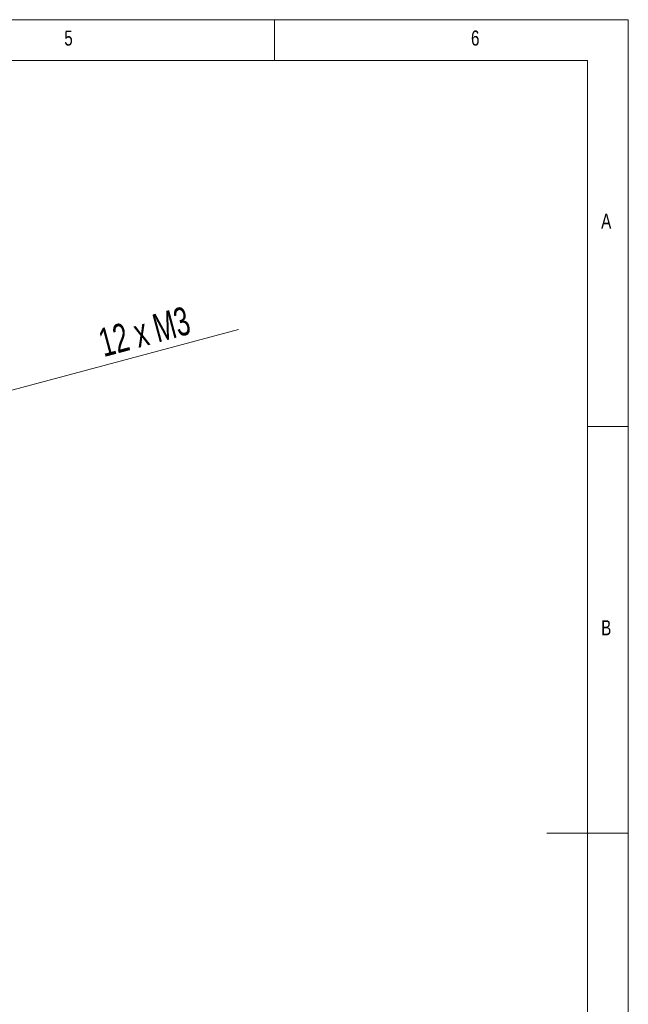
# Model space of a CAD drawing. Header units: millimetres. Extents: x 5 to 292, y 5 to 205.
# Tile 9 of 9: x 217 to 292, y 84 to 205. Entities that reach past the tile are written whole.
import ezdxf

# ---------------------------------------------------------------- set-up
doc = ezdxf.new("R2010")
doc.units = ezdxf.units.MM
doc.styles.add('SLDTEXTSTYLE0', font='TXT', dxfattribs={"width": 0.75})
doc.styles.add('SLDTEXTSTYLE3', font='TXT', dxfattribs={"width": 0.678571})
doc.dimstyles.new('SLDDIMSTYLE2', dxfattribs={"dimtxt": 3.5, "dimasz": 6, "dimexe": 0, "dimexo": 0.0625, "dimgap": 0.875, "dimtad": 1, "dimlfac": 1.5, "dimrnd": 1e-09, "dimzin": 12, "dimdsep": 46, "dimtxsty": 'SLDTEXTSTYLE0', "dimblk1": 'NONE', "dimblk2": 'CLOSED', "dimsah": 1, "dimcen": 0, "dimadec": 0, "dimazin": 3, "dimtfac": 1, "dimtmove": 0, "dimatfit": 3, "dimldrblk": 'NONE', "dimfxl": 1, "dimfrac": 2, "dimtolj": 1, "dimtzin": 12, "dimarcsym": 0})

# ---------------------------------------------------------------- blocks, each defined once
blk = doc.blocks.new('_CLOSED')
at = {"color": 0, "linetype": 'ByBlock', "lineweight": -2}
for p, q in [((-1, 0.166667), (0, 0)), ((-1, 0.166667), (-1, -0.166667)), ((0, 0), (-1, -0.166667)), ((0, 0), (-1, 0))]:
    blk.add_line(p, q, dxfattribs=at)
blk = doc.blocks.new('_D_2')
at = {"color": 7, "linetype": 'Continuous', "lineweight": 0}
for q in [(244.07, 166.91), (203.92, 156.15)]:
    blk.add_line((205.53, 156.58), q, dxfattribs=at)
at = {"color": 7, "linetype": 'Continuous', "lineweight": 0, "xscale": 6, "yscale": 6, "rotation": 195}
blk.add_blockref('_CLOSED', (205.53, 156.58, -0.6), dxfattribs=at)
at = {"color": 7, "linetype": 'Continuous', "lineweight": 0, "insert": (226.6, 166.89, -0.6), "char_height": 3.5, "attachment_point": 1, "rotation": 15, "style": 'SLDTEXTSTYLE3'}
blk.add_mtext('12 x M3', dxfattribs=at)
blk = doc.blocks.new('_NONE')

msp = doc.modelspace()

# ---------------------------------------------------------------- linework, layer by layer
at = {"color": 7, "linetype": 'Continuous', "lineweight": 0}
for p, q in [((292, 205), (5, 205)), ((248.5, 200), (248.5, 205)), ((292, 77.25), (292, 205)), ((287, 200), (9.957, 200)), ((287, 60.25), (287, 200)), ((287, 155), (292, 155)), ((292, 105), (282, 105))]:
    msp.add_line(p, q, dxfattribs=at)

# ---------------------------------------------------------------- texts
at = {"color": 7, "linetype": 'Continuous', "lineweight": 0, "char_height": 1.8521, "attachment_point": 1, "style": 'SLDTEXTSTYLE0'}
for s, insert in [('5', (222.6667, 203.668)), ('6', (272.6667, 203.668)), ('A', (288.6667, 181.168)), ('B', (288.6667, 131.168))]:
    msp.add_mtext(s, dxfattribs=dict(at, insert=insert))

# ---------------------------------------------------------------- dimensions: what is measured, and where the dimension line sits
at = {"color": 7, "linetype": 'Continuous', "lineweight": 0}
dim = msp.add_diameter_dim_2p(p1=(203.9209, 156.1525), p2=(205.5308, 156.5838), text='12 x M3', dimstyle='SLDDIMSTYLE2', override={"dimpost": '<>'}, dxfattribs=at)
dim.commit()
dim.dimension.update_dxf_attribs({"geometry": '_D_2', "text_midpoint": (236.0308, 164.7563), "dimtype": 163})

doc.saveas('drawing.dxf')
